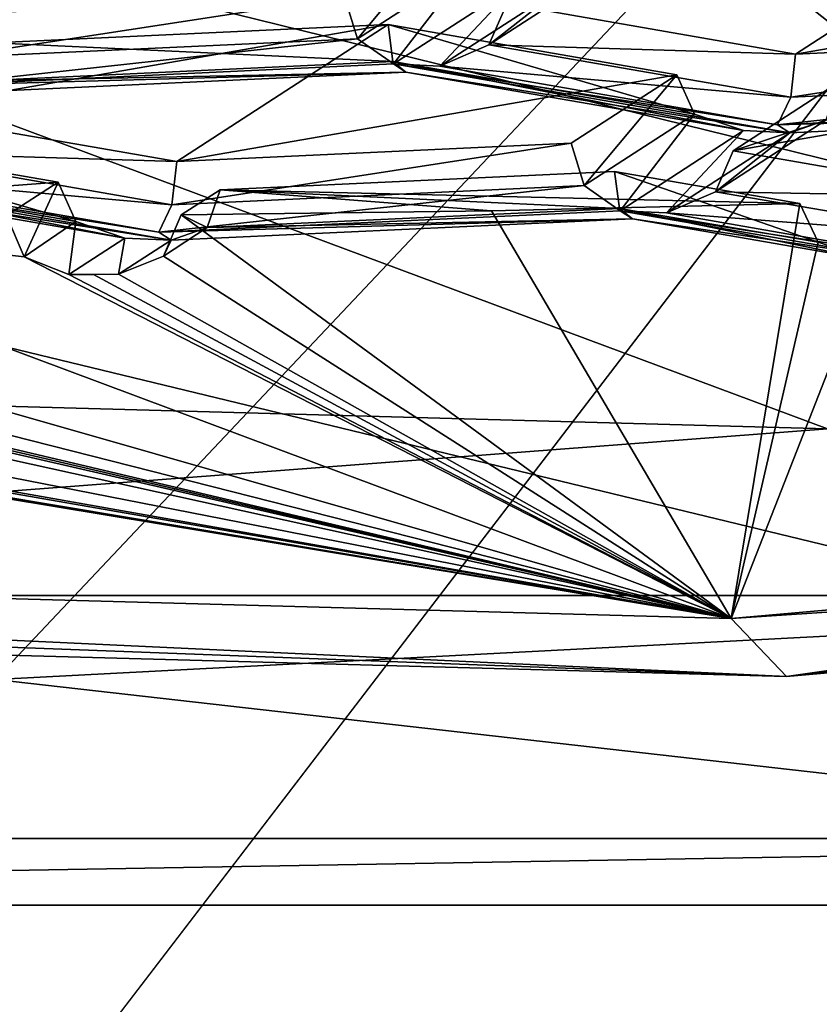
# Model space of a CAD drawing. Header units: millimetres. Extents: x -108 to 108, y -64 to 45.
# Tile 36 of 256: x -59.96 to -58.63, y -10.75 to -9.11. Entities that reach past the tile are written whole.
import ezdxf

# ---------------------------------------------------------------- set-up
doc = ezdxf.new("R2010")
doc.units = ezdxf.units.MM
doc.header["$LTSCALE"] = 65.185185
for name, color, linetype in [('1', 7, 'CONTINUOUS'), ('1011', 7, 'CONTINUOUS'), ('1024', 7, 'CONTINUOUS'), ('1064', 7, 'CONTINUOUS'), ('1065', 7, 'CONTINUOUS'), ('161', 7, 'CONTINUOUS'), ('166', 7, 'CONTINUOUS'), ('189', 7, 'CONTINUOUS'), ('192', 7, 'CONTINUOUS'), ('194', 7, 'CONTINUOUS'), ('2', 7, 'CONTINUOUS'), ('229', 7, 'CONTINUOUS'), ('231', 7, 'CONTINUOUS'), ('240', 7, 'CONTINUOUS'), ('241', 7, 'CONTINUOUS'), ('448', 7, 'CONTINUOUS'), ('476', 7, 'CONTINUOUS'), ('515', 7, 'CONTINUOUS'), ('518', 7, 'CONTINUOUS'), ('653', 7, 'CONTINUOUS'), ('657', 7, 'CONTINUOUS'), ('676', 7, 'CONTINUOUS'), ('680', 7, 'CONTINUOUS'), ('691', 7, 'CONTINUOUS'), ('697', 7, 'CONTINUOUS'), ('838', 7, 'CONTINUOUS'), ('842', 7, 'CONTINUOUS'), ('843', 7, 'CONTINUOUS'), ('863', 7, 'CONTINUOUS'), ('902', 7, 'CONTINUOUS'), ('903', 7, 'CONTINUOUS'), ('904', 7, 'CONTINUOUS'), ('910', 7, 'CONTINUOUS'), ('920', 7, 'CONTINUOUS')]:
    doc.layers.add(name, color=color, linetype=linetype)

msp = doc.modelspace()

# ---------------------------------------------------------------- linework, layer by layer
at = {"layer": '1', "linetype": 'CONTINUOUS'}
for points in [[(-86, -45, 2), (86, -45, 2), (-66.0989, -8.1733, 2), (-86, -45, 2)], [(-66.0989, -8.1733, 2), (86, -45, 2), (-60.0001, -9, 2), (-66.0989, -8.1733, 2)], [(-60.0001, -9, 2), (86, -45, 2), (-53.9012, -8.1734, 2), (-60.0001, -9, 2)]]:
    msp.add_3dface(points, dxfattribs=at)
at = {"layer": '1011', "color": 8, "linetype": 'CONTINUOUS'}
for points in [[(-59.3445, -9.1166, 189.6163), (-58.8628, -9.2002, 189.1419), (-58.8331, -9.2658, 189.1615), (-59.3445, -9.1166, 189.6163)], [(-59.3445, -9.1166, 189.6163), (-58.8331, -9.2658, 189.1615), (-59.3366, -9.1783, 189.6573), (-59.3445, -9.1166, 189.6163)], [(-58.7513, -9.2935, 189.1887), (-59.3147, -9.1957, 189.7435), (-59.3366, -9.1783, 189.6573), (-58.7513, -9.2935, 189.1887)], [(-58.8331, -9.2658, 189.1615), (-58.7513, -9.2935, 189.1887), (-59.3366, -9.1783, 189.6573), (-58.8331, -9.2658, 189.1615)]]:
    msp.add_3dface(points, dxfattribs=at)
at = {"layer": '1024', "color": 8, "linetype": 'CONTINUOUS'}
for points in [[(-59.6247, -9.3921, 188.0538), (-58.9667, -9.3615, 188.2274), (-58.9587, -9.4232, 188.2685), (-59.6247, -9.3921, 188.0538)], [(-59.6465, -9.4552, 188.087), (-59.6247, -9.3921, 188.0538), (-58.9587, -9.4232, 188.2685), (-59.6465, -9.4552, 188.087)], [(-58.9368, -9.4406, 188.3547), (-59.6465, -9.4552, 188.087), (-58.9587, -9.4232, 188.2685), (-58.9368, -9.4406, 188.3547)], [(-58.9368, -9.4406, 188.3547), (-59.7064, -9.4764, 188.1516), (-59.6465, -9.4552, 188.087), (-58.9368, -9.4406, 188.3547)]]:
    msp.add_3dface(points, dxfattribs=at)
at = {"layer": '1064', "color": 8, "linetype": 'CONTINUOUS'}
for points in [[(-60.0026, -9.1472, 189.4426), (-59.3445, -9.1166, 189.6163), (-59.3366, -9.1783, 189.6573), (-60.0026, -9.1472, 189.4426)], [(-60.0026, -9.1472, 189.4426), (-59.3366, -9.1783, 189.6573), (-60.0243, -9.2103, 189.4758), (-60.0026, -9.1472, 189.4426)], [(-59.3366, -9.1783, 189.6573), (-59.3147, -9.1957, 189.7435), (-60.0243, -9.2103, 189.4758), (-59.3366, -9.1783, 189.6573)], [(-59.3147, -9.1957, 189.7435), (-60.0843, -9.2315, 189.5404), (-60.0243, -9.2103, 189.4758), (-59.3147, -9.1957, 189.7435)]]:
    msp.add_3dface(points, dxfattribs=at)
at = {"layer": '1065', "color": 8, "linetype": 'CONTINUOUS'}
for points in [[(-59.8952, -9.3795, 188.1252), (-59.8655, -9.445, 188.1448), (-60.3769, -9.2958, 188.5996), (-59.8952, -9.3795, 188.1252)], [(-60.3769, -9.2958, 188.5996), (-59.8655, -9.445, 188.1448), (-60.369, -9.3576, 188.6406), (-60.3769, -9.2958, 188.5996)], [(-59.8655, -9.445, 188.1448), (-59.7837, -9.4728, 188.172), (-60.369, -9.3576, 188.6406), (-59.8655, -9.445, 188.1448)], [(-59.7837, -9.4728, 188.172), (-60.347, -9.375, 188.7268), (-60.369, -9.3576, 188.6406), (-59.7837, -9.4728, 188.172)]]:
    msp.add_3dface(points, dxfattribs=at)
at = {"layer": '161', "color": 8, "linetype": 'CONTINUOUS'}
for points in [[(-60.0751, -9.1002, 189.709), (-60.083, -9.1723, 189.6915), (-59.417, -9.0696, 189.8826), (-60.0751, -9.1002, 189.709)], [(-59.417, -9.0696, 189.8826), (-60.083, -9.1723, 189.6915), (-59.3953, -9.1403, 189.873), (-59.417, -9.0696, 189.8826)], [(-60.083, -9.1723, 189.6915), (-60.105, -9.2181, 189.6165), (-59.3953, -9.1403, 189.873), (-60.083, -9.1723, 189.6915)], [(-60.105, -9.2181, 189.6165), (-59.3354, -9.1823, 189.8196), (-59.3953, -9.1403, 189.873), (-60.105, -9.2181, 189.6165)]]:
    msp.add_3dface(points, dxfattribs=at)
at = {"layer": '166', "color": 8, "linetype": 'CONTINUOUS'}
for points in [[(-59.1762, -9.1505, 189.8152), (-58.6648, -9.1659, 189.3368), (-59.1466, -9.0822, 189.8113), (-59.1762, -9.1505, 189.8152)], [(-59.2581, -9.1859, 189.7992), (-58.6728, -9.2379, 189.3194), (-59.1762, -9.1505, 189.8152), (-59.2581, -9.1859, 189.7992)], [(-58.6728, -9.2379, 189.3194), (-58.6648, -9.1659, 189.3368), (-59.1762, -9.1505, 189.8152), (-58.6728, -9.2379, 189.3194)], [(-58.6947, -9.2837, 189.2444), (-58.6728, -9.2379, 189.3194), (-59.2581, -9.1859, 189.7992), (-58.6947, -9.2837, 189.2444)]]:
    msp.add_3dface(points, dxfattribs=at)
at = {"layer": '189', "color": 8, "linetype": 'CONTINUOUS'}
for points in [[(-59.417, -9.0696, 189.8826), (-59.3953, -9.1403, 189.873), (-59.2407, -8.9553, 190.5307), (-59.417, -9.0696, 189.8826)], [(-59.2407, -8.9553, 190.5307), (-59.3953, -9.1403, 189.873), (-59.211, -9.0209, 190.5503), (-59.2407, -8.9553, 190.5307)], [(-59.3953, -9.1403, 189.873), (-59.3354, -9.1823, 189.8196), (-59.211, -9.0209, 190.5503), (-59.3953, -9.1403, 189.873)], [(-59.211, -9.0209, 190.5503), (-59.3354, -9.1823, 189.8196), (-59.1292, -9.0486, 190.5775), (-59.211, -9.0209, 190.5503)]]:
    msp.add_3dface(points, dxfattribs=at)
at = {"layer": '192', "color": 8, "linetype": 'CONTINUOUS'}
for points in [[(-57.985, -9.2059, 189.5009), (-58.0068, -9.1352, 189.5105), (-58.6728, -9.2379, 189.3194), (-57.985, -9.2059, 189.5009)], [(-58.0068, -9.1352, 189.5105), (-58.6648, -9.1659, 189.3368), (-58.6728, -9.2379, 189.3194), (-58.0068, -9.1352, 189.5105)], [(-57.9251, -9.2479, 189.4474), (-57.985, -9.2059, 189.5009), (-58.6947, -9.2837, 189.2444), (-57.9251, -9.2479, 189.4474)], [(-57.985, -9.2059, 189.5009), (-58.6728, -9.2379, 189.3194), (-58.6947, -9.2837, 189.2444), (-57.985, -9.2059, 189.5009)]]:
    msp.add_3dface(points, dxfattribs=at)
at = {"layer": '194', "color": 8, "linetype": 'CONTINUOUS'}
for points in [[(-58.992, -9.031, 190.4925), (-59.0519, -9.0522, 190.5571), (-59.1762, -9.1505, 189.8152), (-58.992, -9.031, 190.4925)], [(-58.992, -9.031, 190.4925), (-59.1762, -9.1505, 189.8152), (-59.1466, -9.0822, 189.8113), (-58.992, -9.031, 190.4925)], [(-59.0519, -9.0522, 190.5571), (-59.2581, -9.1859, 189.7992), (-59.1762, -9.1505, 189.8152), (-59.0519, -9.0522, 190.5571)]]:
    msp.add_3dface(points, dxfattribs=at)
at = {"layer": '2', "linetype": 'CONTINUOUS'}
for points in [[(-86, -45), (-55.8852, -5.6629), (39.25, 0), (-86, -45)], [(42.0298, -10.3746), (-86, -45), (39.25, 0), (42.0298, -10.3746)], [(-55.8852, -5.6629), (-86, -45), (-60, -7), (-55.8852, -5.6629)], [(49.6249, -17.97), (-86, -45), (42.0298, -10.3746), (49.6249, -17.97)]]:
    msp.add_3dface(points, dxfattribs=at)
at = {"layer": '229', "color": 8, "linetype": 'CONTINUOUS'}
for points in [[(-58.6116, -9.7911, 186.9424), (-62.2628, -10.0691, 187.3173), (-64.0292, -9.6421, 187.7874), (-58.6116, -9.7911, 186.9424)], [(-57.7372, -10.0691, 187.3173), (-53.818, -9.6762, 189.5457), (-58.6798, -10.2046, 187.4767), (-57.7372, -10.0691, 187.3173)], [(-58.6798, -10.2046, 187.4767), (-53.818, -9.6762, 189.5457), (-54.0492, -9.7947, 189.8014), (-58.6798, -10.2046, 187.4767)], [(-57.7372, -10.0691, 187.3173), (-62.2628, -10.0691, 187.3173), (-58.6116, -9.7911, 186.9424), (-57.7372, -10.0691, 187.3173)], [(-63.8194, -10.0636, 188.2767), (-62.2628, -10.0691, 187.3173), (-58.6798, -10.2046, 187.4767), (-63.8194, -10.0636, 188.2767)], [(-62.2628, -10.0691, 187.3173), (-57.7372, -10.0691, 187.3173), (-58.6798, -10.2046, 187.4767), (-62.2628, -10.0691, 187.3173)]]:
    msp.add_3dface(points, dxfattribs=at)
at = {"layer": '231', "color": 8, "linetype": 'CONTINUOUS'}
for points in [[(-58.6116, -9.7911, 186.9424), (-64.0292, -9.6421, 187.7874), (-64.0291, -7.771, 187.4574), (-58.6116, -9.7911, 186.9424)], [(-58.6115, -7.92, 186.6125), (-58.6116, -9.7911, 186.9424), (-64.0291, -7.771, 187.4574), (-58.6115, -7.92, 186.6125)]]:
    msp.add_3dface(points, dxfattribs=at)
at = {"layer": '240', "color": 7, "linetype": 'CONTINUOUS', "true_color": 0xa36635}
for points in [[(-63.6882, -6.3008, 183.702), (-56.3118, -6.3008, 183.702), (-60, -10.2094, 183.798), (-63.6882, -6.3008, 183.702)], [(-60, -10.2094, 183.798), (-56.3118, -6.3008, 183.702), (-53.4245, -9.8664, 185.7427), (-60, -10.2094, 183.798)]]:
    msp.add_3dface(points, dxfattribs=at)
at = {"layer": '241', "color": 7, "linetype": 'CONTINUOUS', "true_color": 0xa36635}
for points in [[(-60, -10.2094, 183.798), (-53.4245, -9.8664, 185.7427), (-56.678, -10.586, 185.6019), (-60, -10.2094, 183.798)], [(-63.322, -10.586, 185.6019), (-60, -10.2094, 183.798), (-56.678, -10.586, 185.6019), (-63.322, -10.586, 185.6019)]]:
    msp.add_3dface(points, dxfattribs=at)
at = {"layer": '448', "color": 8, "linetype": 'CONTINUOUS'}
for points in [[(-58.7687, -9.3271, 188.4224), (-58.3267, -9.4038, 187.9871), (-57.9343, -9.1822, 189.2441), (-58.7687, -9.3271, 188.4224)], [(-58.5924, -9.2128, 189.0705), (-58.7687, -9.3271, 188.4224), (-57.9343, -9.1822, 189.2441), (-58.5924, -9.2128, 189.0705)]]:
    msp.add_3dface(points, dxfattribs=at)
at = {"layer": '476', "color": 8, "linetype": 'CONTINUOUS'}
for points in [[(-58.3267, -9.4038, 187.9871), (-58.7687, -9.3271, 188.4224), (-58.7984, -9.3954, 188.4264), (-58.3267, -9.4038, 187.9871)], [(-58.7984, -9.3954, 188.4264), (-58.8802, -9.4308, 188.4104), (-58.3569, -9.4712, 187.9924), (-58.7984, -9.3954, 188.4264)], [(-58.3267, -9.4038, 187.9871), (-58.7984, -9.3954, 188.4264), (-58.3569, -9.4712, 187.9924), (-58.3267, -9.4038, 187.9871)], [(-58.3569, -9.4712, 187.9924), (-58.8802, -9.4308, 188.4104), (-58.4435, -9.5066, 187.9803), (-58.3569, -9.4712, 187.9924)]]:
    msp.add_3dface(points, dxfattribs=at)
at = {"layer": '515', "color": 8, "linetype": 'CONTINUOUS'}
for points in [[(-59.8952, -9.3795, 188.1252), (-59.9811, -9.4352, 187.8095), (-59.9515, -9.5041, 187.8218), (-59.8952, -9.3795, 188.1252)], [(-59.8655, -9.445, 188.1448), (-59.8952, -9.3795, 188.1252), (-59.9515, -9.5041, 187.8218), (-59.8655, -9.445, 188.1448)], [(-59.8773, -9.5335, 187.8278), (-59.8655, -9.445, 188.1448), (-59.9515, -9.5041, 187.8218), (-59.8773, -9.5335, 187.8278)], [(-59.7837, -9.4728, 188.172), (-59.8655, -9.445, 188.1448), (-59.8773, -9.5335, 187.8278), (-59.7837, -9.4728, 188.172)]]:
    msp.add_3dface(points, dxfattribs=at)
at = {"layer": '518', "color": 8, "linetype": 'CONTINUOUS'}
for points in [[(-54.0492, -9.7947, 189.8014), (-54.4492, -9.7253, 190.1953), (-58.772, -10.1077, 188.0262), (-54.0492, -9.7947, 189.8014)], [(-58.6798, -10.2046, 187.4767), (-54.0492, -9.7947, 189.8014), (-58.772, -10.1077, 188.0262), (-58.6798, -10.2046, 187.4767)], [(-63.8194, -10.0636, 188.2767), (-58.6798, -10.2046, 187.4767), (-63.5639, -9.976, 188.7736), (-63.8194, -10.0636, 188.2767)], [(-63.5639, -9.976, 188.7736), (-58.6798, -10.2046, 187.4767), (-58.772, -10.1077, 188.0262), (-63.5639, -9.976, 188.7736)]]:
    msp.add_3dface(points, dxfattribs=at)
at = {"layer": '653', "color": 8, "linetype": 'CONTINUOUS'}
for points in [[(-59.3354, -9.1823, 189.8196), (-59.2581, -9.1859, 189.7992), (-59.1292, -9.0486, 190.5775), (-59.3354, -9.1823, 189.8196)], [(-59.2581, -9.1859, 189.7992), (-59.0519, -9.0522, 190.5571), (-59.1292, -9.0486, 190.5775), (-59.2581, -9.1859, 189.7992)], [(-59.3354, -9.1823, 189.8196), (-60.105, -9.2181, 189.6165), (-59.3147, -9.1957, 189.7435), (-59.3354, -9.1823, 189.8196)], [(-59.3354, -9.1823, 189.8196), (-58.6947, -9.2837, 189.2444), (-59.2581, -9.1859, 189.7992), (-59.3354, -9.1823, 189.8196)], [(-58.6947, -9.2837, 189.2444), (-59.3354, -9.1823, 189.8196), (-58.674, -9.2971, 189.1683), (-58.6947, -9.2837, 189.2444)], [(-58.674, -9.2971, 189.1683), (-59.3354, -9.1823, 189.8196), (-59.3147, -9.1957, 189.7435), (-58.674, -9.2971, 189.1683)], [(-59.3147, -9.1957, 189.7435), (-60.105, -9.2181, 189.6165), (-60.0843, -9.2315, 189.5404), (-59.3147, -9.1957, 189.7435)], [(-58.7513, -9.2935, 189.1887), (-58.674, -9.2971, 189.1683), (-59.3147, -9.1957, 189.7435), (-58.7513, -9.2935, 189.1887)], [(-57.9251, -9.2479, 189.4474), (-58.6947, -9.2837, 189.2444), (-57.9044, -9.2613, 189.3713), (-57.9251, -9.2479, 189.4474)], [(-57.9044, -9.2613, 189.3713), (-58.6947, -9.2837, 189.2444), (-58.674, -9.2971, 189.1683), (-57.9044, -9.2613, 189.3713)], [(-58.9575, -9.4272, 188.4308), (-58.8802, -9.4308, 188.4104), (-58.7513, -9.2935, 189.1887), (-58.9575, -9.4272, 188.4308)], [(-58.8802, -9.4308, 188.4104), (-58.674, -9.2971, 189.1683), (-58.7513, -9.2935, 189.1887), (-58.8802, -9.4308, 188.4104)], [(-59.7064, -9.4764, 188.1516), (-60.3677, -9.3615, 188.8029), (-60.347, -9.375, 188.7268), (-59.7064, -9.4764, 188.1516)], [(-60.3677, -9.3615, 188.8029), (-59.7064, -9.4764, 188.1516), (-59.7271, -9.463, 188.2277), (-60.3677, -9.3615, 188.8029)], [(-60.2905, -9.3651, 188.7825), (-60.3677, -9.3615, 188.8029), (-59.7271, -9.463, 188.2277), (-60.2905, -9.3651, 188.7825)], [(-59.7837, -9.4728, 188.172), (-59.7064, -9.4764, 188.1516), (-60.347, -9.375, 188.7268), (-59.7837, -9.4728, 188.172)], [(-58.9368, -9.4406, 188.3547), (-58.9575, -9.4272, 188.4308), (-59.7271, -9.463, 188.2277), (-58.9368, -9.4406, 188.3547)], [(-58.4435, -9.5066, 187.9803), (-58.8802, -9.4308, 188.4104), (-58.9575, -9.4272, 188.4308), (-58.4435, -9.5066, 187.9803)], [(-58.4908, -9.5082, 187.971), (-58.4435, -9.5066, 187.9803), (-58.9575, -9.4272, 188.4308), (-58.4908, -9.5082, 187.971)], [(-58.9368, -9.4406, 188.3547), (-58.4908, -9.5082, 187.971), (-58.9575, -9.4272, 188.4308), (-58.9368, -9.4406, 188.3547)], [(-59.7064, -9.4764, 188.1516), (-58.9368, -9.4406, 188.3547), (-59.7271, -9.463, 188.2277), (-59.7064, -9.4764, 188.1516)], [(-58.5381, -9.5098, 187.9621), (-58.4908, -9.5082, 187.971), (-58.9368, -9.4406, 188.3547), (-58.5381, -9.5098, 187.9621)], [(-59.7837, -9.4728, 188.172), (-59.8773, -9.5335, 187.8278), (-59.794, -9.5332, 187.8295), (-59.7837, -9.4728, 188.172)], [(-59.7064, -9.4764, 188.1516), (-59.7837, -9.4728, 188.172), (-59.794, -9.5332, 187.8295), (-59.7064, -9.4764, 188.1516)], [(-59.794, -9.5332, 187.8295), (-59.8773, -9.5335, 187.8278), (-59.8357, -9.5333, 187.8285), (-59.794, -9.5332, 187.8295)]]:
    msp.add_3dface(points, dxfattribs=at)
at = {"layer": '657', "color": 8, "linetype": 'CONTINUOUS'}
for points in [[(-63.5639, -9.976, 188.7736), (-58.772, -10.1077, 188.0262), (-63.4105, -9.2998, 188.5772), (-63.5639, -9.976, 188.7736)], [(-58.772, -10.1077, 188.0262), (-62.7657, -9.4462, 188.3225), (-63.4105, -9.2998, 188.5772), (-58.772, -10.1077, 188.0262)], [(-62.6235, -9.4264, 188.2663), (-58.772, -10.1077, 188.0262), (-62.5959, -9.3585, 188.2444), (-62.6235, -9.4264, 188.2663)], [(-62.5959, -9.3585, 188.2444), (-58.772, -10.1077, 188.0262), (-62.0317, -9.3887, 188.0729), (-62.5959, -9.3585, 188.2444)], [(-58.772, -10.1077, 188.0262), (-61.3574, -9.5131, 187.9433), (-62.0317, -9.3887, 188.0729), (-58.772, -10.1077, 188.0262)], [(-62.6904, -9.4511, 188.295), (-58.772, -10.1077, 188.0262), (-62.6235, -9.4264, 188.2663), (-62.6904, -9.4511, 188.295)], [(-61.2079, -9.4885, 187.9138), (-58.772, -10.1077, 188.0262), (-61.1789, -9.4197, 187.8971), (-61.2079, -9.4885, 187.9138)], [(-61.1789, -9.4197, 187.8971), (-58.772, -10.1077, 188.0262), (-60.5817, -9.4314, 187.8307), (-61.1789, -9.4197, 187.8971)], [(-59.6896, -9.4341, 187.8155), (-58.772, -10.1077, 188.0262), (-59.1719, -9.4276, 187.8526), (-59.6896, -9.4341, 187.8155)], [(-59.1719, -9.4276, 187.8526), (-58.772, -10.1077, 188.0262), (-58.6578, -9.4151, 187.9233), (-59.1719, -9.4276, 187.8526)], [(-58.6578, -9.4151, 187.9233), (-58.772, -10.1077, 188.0262), (-58.6272, -9.4798, 187.9402), (-58.6578, -9.4151, 187.9233)], [(-58.772, -10.1077, 188.0262), (-62.7281, -9.4487, 188.3087), (-62.7657, -9.4462, 188.3225), (-58.772, -10.1077, 188.0262)], [(-59.9515, -9.5041, 187.8218), (-59.9811, -9.4352, 187.8095), (-60.5817, -9.4314, 187.8307), (-59.9515, -9.5041, 187.8218)], [(-58.772, -10.1077, 188.0262), (-59.9515, -9.5041, 187.8218), (-60.5817, -9.4314, 187.8307), (-58.772, -10.1077, 188.0262)], [(-59.7193, -9.503, 187.8265), (-58.772, -10.1077, 188.0262), (-59.6896, -9.4341, 187.8155), (-59.7193, -9.503, 187.8265)], [(-58.772, -10.1077, 188.0262), (-62.6904, -9.4511, 188.295), (-62.7281, -9.4487, 188.3087), (-58.772, -10.1077, 188.0262)], [(-61.2782, -9.5155, 187.93), (-58.772, -10.1077, 188.0262), (-61.2079, -9.4885, 187.9138), (-61.2782, -9.5155, 187.93)], [(-58.772, -10.1077, 188.0262), (-58.5381, -9.5098, 187.9621), (-58.6272, -9.4798, 187.9402), (-58.772, -10.1077, 188.0262)], [(-59.8773, -9.5335, 187.8278), (-59.9515, -9.5041, 187.8218), (-58.772, -10.1077, 188.0262), (-59.8773, -9.5335, 187.8278)], [(-59.794, -9.5332, 187.8295), (-58.772, -10.1077, 188.0262), (-59.7193, -9.503, 187.8265), (-59.794, -9.5332, 187.8295)], [(-58.772, -10.1077, 188.0262), (-54.4492, -9.7253, 190.1953), (-58.5381, -9.5098, 187.9621), (-58.772, -10.1077, 188.0262)], [(-58.772, -10.1077, 188.0262), (-61.3178, -9.5143, 187.9365), (-61.3574, -9.5131, 187.9433), (-58.772, -10.1077, 188.0262)], [(-58.772, -10.1077, 188.0262), (-61.2782, -9.5155, 187.93), (-61.3178, -9.5143, 187.9365), (-58.772, -10.1077, 188.0262)], [(-59.8773, -9.5335, 187.8278), (-58.772, -10.1077, 188.0262), (-59.8357, -9.5333, 187.8285), (-59.8773, -9.5335, 187.8278)], [(-58.772, -10.1077, 188.0262), (-59.794, -9.5332, 187.8295), (-59.8357, -9.5333, 187.8285), (-58.772, -10.1077, 188.0262)]]:
    msp.add_3dface(points, dxfattribs=at)
at = {"layer": '676', "color": 8, "linetype": 'CONTINUOUS'}
for points in [[(-59.6465, -9.4552, 188.087), (-59.6896, -9.4341, 187.8155), (-59.6247, -9.3921, 188.0538), (-59.6465, -9.4552, 188.087)], [(-59.7193, -9.503, 187.8265), (-59.6896, -9.4341, 187.8155), (-59.6465, -9.4552, 188.087), (-59.7193, -9.503, 187.8265)], [(-59.7064, -9.4764, 188.1516), (-59.7193, -9.503, 187.8265), (-59.6465, -9.4552, 188.087), (-59.7064, -9.4764, 188.1516)], [(-59.7064, -9.4764, 188.1516), (-59.794, -9.5332, 187.8295), (-59.7193, -9.503, 187.8265), (-59.7064, -9.4764, 188.1516)]]:
    msp.add_3dface(points, dxfattribs=at)
at = {"layer": '680', "color": 8, "linetype": 'CONTINUOUS'}
for points in [[(-60.5817, -9.4314, 187.8307), (-59.8952, -9.3795, 188.1252), (-60.3769, -9.2958, 188.5996), (-60.5817, -9.4314, 187.8307)], [(-59.9811, -9.4352, 187.8095), (-59.8952, -9.3795, 188.1252), (-60.5817, -9.4314, 187.8307), (-59.9811, -9.4352, 187.8095)]]:
    msp.add_3dface(points, dxfattribs=at)
at = {"layer": '691', "color": 8, "linetype": 'CONTINUOUS'}
for points in [[(-59.6247, -9.3921, 188.0538), (-58.6578, -9.4151, 187.9233), (-58.9667, -9.3615, 188.2274), (-59.6247, -9.3921, 188.0538)], [(-59.6896, -9.4341, 187.8155), (-59.1719, -9.4276, 187.8526), (-59.6247, -9.3921, 188.0538), (-59.6896, -9.4341, 187.8155)], [(-59.1719, -9.4276, 187.8526), (-58.6578, -9.4151, 187.9233), (-59.6247, -9.3921, 188.0538), (-59.1719, -9.4276, 187.8526)]]:
    msp.add_3dface(points, dxfattribs=at)
at = {"layer": '697', "color": 8, "linetype": 'CONTINUOUS'}
for points in [[(-58.6578, -9.4151, 187.9233), (-58.6272, -9.4798, 187.9402), (-58.9667, -9.3615, 188.2274), (-58.6578, -9.4151, 187.9233)], [(-58.9667, -9.3615, 188.2274), (-58.6272, -9.4798, 187.9402), (-58.9587, -9.4232, 188.2685), (-58.9667, -9.3615, 188.2274)], [(-58.5381, -9.5098, 187.9621), (-58.9368, -9.4406, 188.3547), (-58.9587, -9.4232, 188.2685), (-58.5381, -9.5098, 187.9621)], [(-58.6272, -9.4798, 187.9402), (-58.5381, -9.5098, 187.9621), (-58.9587, -9.4232, 188.2685), (-58.6272, -9.4798, 187.9402)]]:
    msp.add_3dface(points, dxfattribs=at)
at = {"layer": '838', "color": 8, "linetype": 'CONTINUOUS'}
for points in [[(-58.6648, -9.1659, 189.3368), (-58.3122, -8.9373, 190.633), (-59.1466, -9.0822, 189.8113), (-58.6648, -9.1659, 189.3368)], [(-57.8304, -9.021, 190.1586), (-58.3122, -8.9373, 190.633), (-58.6648, -9.1659, 189.3368), (-57.8304, -9.021, 190.1586)], [(-58.0068, -9.1352, 189.5105), (-57.8304, -9.021, 190.1586), (-58.6648, -9.1659, 189.3368), (-58.0068, -9.1352, 189.5105)]]:
    msp.add_3dface(points, dxfattribs=at)
at = {"layer": '842', "color": 7, "linetype": 'CONTINUOUS', "true_color": 0xa36635}
for points in [[(-63.322, -10.586, 185.6019), (-56.678, -10.586, 185.6019), (-56.8866, -10.4745, 186.2341), (-63.322, -10.586, 185.6019)], [(-63.1134, -10.4745, 186.2341), (-63.322, -10.586, 185.6019), (-56.8866, -10.4745, 186.2341), (-63.1134, -10.4745, 186.2341)]]:
    msp.add_3dface(points, dxfattribs=at)
at = {"layer": '843', "color": 7, "linetype": 'CONTINUOUS', "true_color": 0xa36635}
for points in [[(-63.1133, -5.5505, 185.3659), (-63.1134, -10.4745, 186.2341), (-56.8866, -10.4745, 186.2341), (-63.1133, -5.5505, 185.3659)], [(-56.8867, -5.5505, 185.3659), (-63.1133, -5.5505, 185.3659), (-56.8866, -10.4745, 186.2341), (-56.8867, -5.5505, 185.3659)]]:
    msp.add_3dface(points, dxfattribs=at)
at = {"layer": '863', "color": 8, "linetype": 'CONTINUOUS'}
for points in [[(-59.6972, -9.3451, 188.3201), (-59.3445, -9.1166, 189.6163), (-60.1789, -9.2615, 188.7946), (-59.6972, -9.3451, 188.3201)], [(-60.1789, -9.2615, 188.7946), (-59.3445, -9.1166, 189.6163), (-60.0026, -9.1472, 189.4426), (-60.1789, -9.2615, 188.7946)], [(-58.8628, -9.2002, 189.1419), (-59.3445, -9.1166, 189.6163), (-59.6972, -9.3451, 188.3201), (-58.8628, -9.2002, 189.1419)], [(-59.0391, -9.3145, 188.4938), (-58.8628, -9.2002, 189.1419), (-59.6972, -9.3451, 188.3201), (-59.0391, -9.3145, 188.4938)]]:
    msp.add_3dface(points, dxfattribs=at)
at = {"layer": '902', "color": 8, "linetype": 'CONTINUOUS'}
for points in [[(-58.8628, -9.2002, 189.1419), (-59.0391, -9.3145, 188.4938), (-59.0174, -9.3852, 188.4842), (-58.8628, -9.2002, 189.1419)], [(-58.8331, -9.2658, 189.1615), (-58.8628, -9.2002, 189.1419), (-59.0174, -9.3852, 188.4842), (-58.8331, -9.2658, 189.1615)], [(-58.9575, -9.4272, 188.4308), (-58.8331, -9.2658, 189.1615), (-59.0174, -9.3852, 188.4842), (-58.9575, -9.4272, 188.4308)], [(-58.9575, -9.4272, 188.4308), (-58.7513, -9.2935, 189.1887), (-58.8331, -9.2658, 189.1615), (-58.9575, -9.4272, 188.4308)]]:
    msp.add_3dface(points, dxfattribs=at)
at = {"layer": '903', "color": 8, "linetype": 'CONTINUOUS'}
for points in [[(-59.0391, -9.3145, 188.4938), (-59.6972, -9.3451, 188.3201), (-59.7052, -9.4172, 188.3027), (-59.0391, -9.3145, 188.4938)], [(-59.0174, -9.3852, 188.4842), (-59.0391, -9.3145, 188.4938), (-59.7052, -9.4172, 188.3027), (-59.0174, -9.3852, 188.4842)], [(-59.7271, -9.463, 188.2277), (-58.9575, -9.4272, 188.4308), (-59.0174, -9.3852, 188.4842), (-59.7271, -9.463, 188.2277)], [(-59.7271, -9.463, 188.2277), (-59.0174, -9.3852, 188.4842), (-59.7052, -9.4172, 188.3027), (-59.7271, -9.463, 188.2277)]]:
    msp.add_3dface(points, dxfattribs=at)
at = {"layer": '904', "color": 8, "linetype": 'CONTINUOUS'}
for points in [[(-59.6972, -9.3451, 188.3201), (-60.1789, -9.2615, 188.7946), (-60.2086, -9.3297, 188.7985), (-59.6972, -9.3451, 188.3201)], [(-60.2905, -9.3651, 188.7825), (-59.7052, -9.4172, 188.3027), (-60.2086, -9.3297, 188.7985), (-60.2905, -9.3651, 188.7825)], [(-59.7052, -9.4172, 188.3027), (-59.6972, -9.3451, 188.3201), (-60.2086, -9.3297, 188.7985), (-59.7052, -9.4172, 188.3027)], [(-60.2905, -9.3651, 188.7825), (-59.7271, -9.463, 188.2277), (-59.7052, -9.4172, 188.3027), (-60.2905, -9.3651, 188.7825)]]:
    msp.add_3dface(points, dxfattribs=at)
at = {"layer": '910', "color": 8, "linetype": 'CONTINUOUS'}
for points in [[(-58.7687, -9.3271, 188.4224), (-58.5924, -9.2128, 189.0705), (-58.6141, -9.2759, 189.1037), (-58.7687, -9.3271, 188.4224)], [(-58.7984, -9.3954, 188.4264), (-58.7687, -9.3271, 188.4224), (-58.6141, -9.2759, 189.1037), (-58.7984, -9.3954, 188.4264)], [(-58.674, -9.2971, 189.1683), (-58.7984, -9.3954, 188.4264), (-58.6141, -9.2759, 189.1037), (-58.674, -9.2971, 189.1683)], [(-58.8802, -9.4308, 188.4104), (-58.7984, -9.3954, 188.4264), (-58.674, -9.2971, 189.1683), (-58.8802, -9.4308, 188.4104)]]:
    msp.add_3dface(points, dxfattribs=at)
at = {"layer": '920', "color": 8, "linetype": 'CONTINUOUS'}
msp.add_3dface([(-57.9044, -9.2613, 189.3713), (-58.674, -9.2971, 189.1683), (-58.6141, -9.2759, 189.1037), (-57.9044, -9.2613, 189.3713)], dxfattribs=at)

doc.saveas('drawing.dxf')
